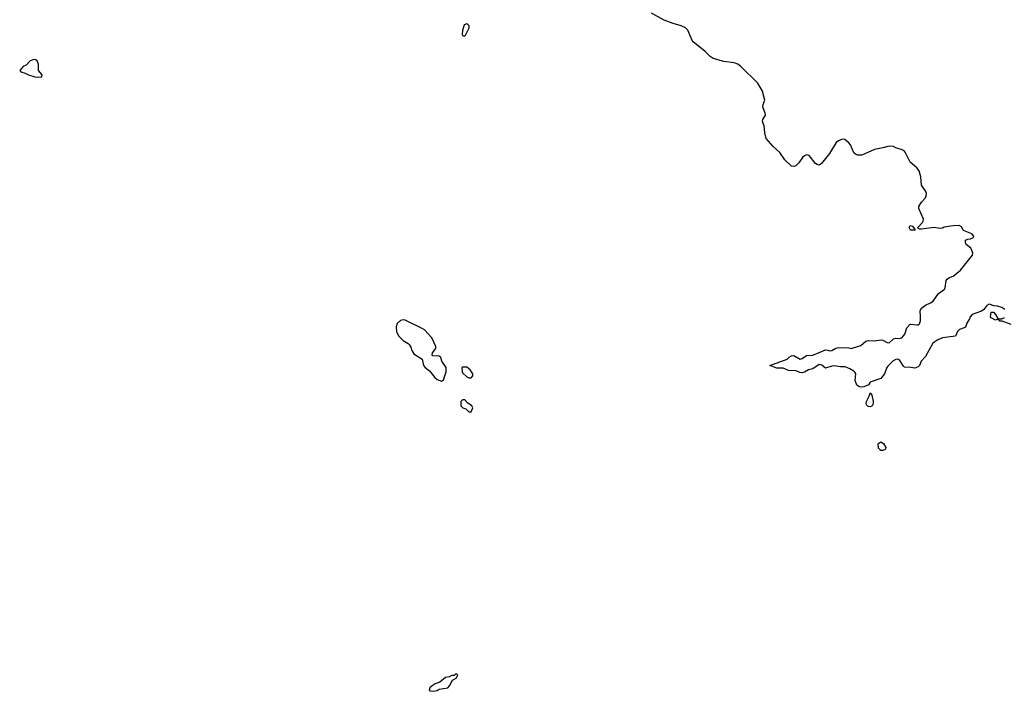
# Model space of a CAD drawing. Header units: inches. Extents: x 1861287 to 2052918, y 204622 to 437896.
# Tile 176 of 215: x 1990038 to 1999313, y 379238 to 385570. Entities that reach past the tile are written whole.
import ezdxf

# ---------------------------------------------------------------- set-up
doc = ezdxf.new("R2010")
doc.units = ezdxf.units.IN
doc.header["$MEASUREMENT"] = 0
doc.layers.add('B9397', color=7, linetype='Continuous')
doc.layers.add('B9398', color=7, linetype='Continuous')

msp = doc.modelspace()

# ---------------------------------------------------------------- linework, layer by layer
at = {"layer": 'B9397', "color": 5, "elevation": 180}
msp.add_lwpolyline([(1994150, 379406), (1994130, 379386), (1994110, 379386), (1994084.7, 379375.3), (1994050, 379368.7), (1993994.4, 379325.6), (1993952, 379310), (1993924.7, 379290), (1993902, 379270), (1993894, 379250), (1993903.6, 379243.6), (1993930, 379238), (1993970, 379244.7), (1993990, 379258), (1994070, 379272), (1994088, 379290), (1994116.4, 379343.6), (1994150, 379362), (1994166, 379390)], close=True, dxfattribs=at)
at = {"layer": 'B9398', "color": 5, "elevation": 160}
for points in [[(1999317.8, 382837.8), (1999290, 382857.6), (1999250, 382869.4), (1999214, 382874), (1999170, 382888.7), (1999150, 382875.3), (1999120.7, 382839.3), (1999097.5, 382822.5), (1999010, 382789.5), (1998992.7, 382770), (1998984.9, 382750), (1998958.9, 382710), (1998947.4, 382672.6), (1998936, 382664), (1998890, 382648.2), (1998873.1, 382630), (1998852.4, 382587.6), (1998730, 382572.3), (1998686.9, 382553.1), (1998638.8, 382521.2), (1998570, 382396), (1998530.7, 382350), (1998514, 382310), (1998503, 382297), (1998470, 382284), (1998431.7, 382291.7), (1998374.5, 382294.5), (1998363.3, 382303.3), (1998330, 382358.5), (1998310, 382369.8), (1998290, 382367.9), (1998267, 382353), (1998216.1, 382303.9), (1998206, 382290), (1998184.7, 382230), (1998150, 382188.7), (1998050, 382153.2), (1998033, 382127), (1997991, 382110), (1997970, 382105.6), (1997950, 382107.4), (1997923.5, 382123.5), (1997906.9, 382170), (1997913.3, 382230), (1997905.8, 382245.8), (1997895.8, 382255.8), (1997857.2, 382277.3), (1997830, 382291.2), (1997810, 382295.8), (1997770, 382296.9), (1997710, 382307.4), (1997690, 382305.1), (1997630, 382285.4), (1997594.1, 382314.1), (1997570, 382317.8), (1997510, 382278.3), (1997470, 382268), (1997430, 382246), (1997410, 382240.5), (1997390, 382243), (1997350, 382261), (1997281.8, 382261.8), (1997230, 382283.6), (1997170, 382284), (1997106, 382310), (1997269, 382371), (1997288, 382390), (1997310, 382401), (1997330, 382402.8), (1997390, 382370.5), (1997410, 382374.9), (1997450, 382404.9), (1997510, 382406), (1997630, 382456.3), (1997650, 382454.8), (1997670, 382446.8), (1997690, 382451), (1997725.8, 382474.2), (1997750, 382479.3), (1997850, 382477), (1997870, 382471.7), (1997890, 382476.1), (1997962, 382498), (1998010, 382538.4), (1998030, 382546), (1998090, 382543.8), (1998150, 382553), (1998170.4, 382550.3), (1998210, 382527), (1998230, 382524.9), (1998270, 382560.4), (1998290, 382567), (1998330, 382565.2), (1998350, 382574.9), (1998375.3, 382604.7), (1998396.1, 382663.9), (1998424.1, 382695.9), (1998430, 382698.8), (1998490, 382692), (1998505.6, 382694.4), (1998515.8, 382704.2), (1998522.4, 382730), (1998524.8, 382770), (1998520.9, 382830), (1998532.7, 382850), (1998570, 382879.3), (1998618.7, 382901.3), (1998642.5, 382917.5), (1998692.7, 382990), (1998749, 383030), (1998757.5, 383042.5), (1998765.6, 383110), (1998774.9, 383125.1), (1998790, 383137.1), (1998830, 383150.6), (1998899.3, 383210), (1999013.2, 383350), (1999016.2, 383370), (1999004, 383404), (1998997.1, 383417.1), (1998955.3, 383450), (1998949, 383470), (1998949, 383490), (1998970, 383502), (1998996.4, 383503.6), (1999022, 383518), (1999026, 383530), (1999006, 383550), (1998930, 383582), (1998910, 383618), (1998889.2, 383629.2), (1998830, 383626), (1998747.3, 383612.7), (1998730, 383604), (1998710, 383601.2), (1998650, 383612), (1998534, 383594), (1998515.3, 383595.3), (1998502, 383602), (1998498, 383610), (1998541.6, 383658.4), (1998549.4, 383670), (1998551.8, 383688.2), (1998509.2, 383790), (1998509.3, 383810), (1998532.7, 383850), (1998570, 383891.3), (1998578, 383910), (1998579.3, 383930), (1998572.7, 383950), (1998534, 384010), (1998526, 384090), (1998510, 384145.2), (1998490, 384172), (1998427.7, 384227.7), (1998380.1, 384320.1), (1998370, 384333.2), (1998350, 384343.7), (1998290, 384360.9), (1998270, 384373.6), (1998230, 384377.3), (1998170, 384360.7), (1998090, 384347), (1997970, 384292.3), (1997930, 384292), (1997910, 384302), (1997895.8, 384315.8), (1997863, 384390), (1997847.6, 384410), (1997810, 384442), (1997790, 384442.9), (1997750.4, 384429.6), (1997728.7, 384411.3), (1997668, 384310), (1997590, 384214), (1997570, 384199), (1997550, 384204), (1997535.5, 384215.5), (1997475.3, 384290), (1997450, 384296), (1997430, 384286.6), (1997410.7, 384270), (1997378, 384222), (1997350, 384192.7), (1997330, 384185.2), (1997310, 384189.2), (1997247.3, 384250), (1997199.4, 384319.4), (1997135.3, 384375.3), (1997069.3, 384450), (1997056, 384504), (1997052.3, 384570), (1997034.5, 384610), (1997038.4, 384630), (1997062.4, 384670), (1997061.6, 384690), (1997039.3, 384750), (1997040.3, 384770), (1997058, 384810), (1997035, 384895), (1996990, 384971.5), (1996830, 385129.4), (1996804, 385150), (1996770, 385162), (1996670, 385175.1), (1996570, 385204.2), (1996542.9, 385222.9), (1996494.5, 385270), (1996381.3, 385361.3), (1996372.6, 385372.6), (1996342.4, 385450), (1996330.9, 385470.9), (1996310, 385493), (1996270, 385513.7), (1996194.5, 385534.5), (1996110, 385566.9), (1995990, 385633.1)], [(1999378, 382698), (1999292.7, 382727.3), (1999270, 382728), (1999262, 382742), (1999250, 382746), (1999230, 382738), (1999190, 382758), (1999184, 382770), (1999190, 382812), (1999210, 382811.3), (1999231, 382790), (1999252, 382752), (1999271.1, 382751.1), (1999290, 382751), (1999316, 382764)]]:
    msp.add_lwpolyline(points, dxfattribs=at)
at = {"layer": 'B9398', "color": 5}
for points, elevation in [([(1994230, 385414), (1994216.4, 385416.4), (1994210, 385426), (1994212.1, 385472.1), (1994224.4, 385515.6), (1994230, 385524), (1994250, 385533.4), (1994270, 385516), (1994270.3, 385490)], 160), ([(1990170, 385196.2), (1990137.7, 385182.3), (1990099.8, 385140.2), (1990070, 385128.7), (1990038, 385090), (1990050, 385078), (1990090, 385066), (1990122, 385050), (1990182, 385030), (1990210, 385028), (1990247.3, 385032.7), (1990248.7, 385050), (1990215.3, 385090), (1990215.6, 385150), (1990202.7, 385182.7), (1990190, 385192.3)], 180), ([(1998430, 383586), (1998418, 383610), (1998426, 383630), (1998450, 383622), (1998474, 383590), (1998470, 383586)], 160), ([(1993650, 382739), (1993626.4, 382733.6), (1993594.4, 382705.6), (1993584.5, 382675.5), (1993588, 382630), (1993605.5, 382590), (1993650, 382544.9), (1993698, 382518), (1993707.9, 382507.9), (1993722, 382482), (1993730.7, 382450), (1993750, 382420.7), (1993830.4, 382370.4), (1993841, 382310), (1993858.8, 382290), (1993899, 382259), (1993950, 382196), (1993970, 382178), (1994010, 382162), (1994030, 382174), (1994055.3, 382250), (1994055.3, 382290), (1994014, 382350), (1994004, 382384), (1993990, 382398), (1993930, 382402), (1993924, 382410), (1993925.2, 382430), (1993958, 382470), (1993959, 382490), (1993919.3, 382570), (1993886.6, 382610), (1993850, 382646.6), (1993830, 382659.5), (1993670, 382737.2)], 180), ([(1994210, 382294), (1994202, 382290), (1994204.7, 382250), (1994210, 382242), (1994250, 382202), (1994270, 382194), (1994290, 382194), (1994307.3, 382212.7), (1994308, 382230), (1994282, 382270), (1994250, 382293.2)], 180), ([(1998050, 381921.2), (1998030, 381922), (1998017.2, 381937.2), (1998013.2, 381950), (1998016, 381970), (1998040.2, 382019.8), (1998050, 382051.3), (1998064.7, 382030), (1998078.8, 381970), (1998078.8, 381950), (1998070, 381929)], 160), ([(1994230, 381986), (1994210, 381986), (1994194, 381970), (1994194, 381930), (1994214, 381910), (1994242, 381902), (1994270, 381874), (1994290, 381874), (1994308, 381910), (1994298, 381930), (1994256.4, 381956.4)], 180), ([(1998150, 381508), (1998129.2, 381530), (1998125.2, 381570), (1998130, 381578), (1998150, 381591), (1998174.4, 381574.4), (1998196.9, 381536.9), (1998198, 381530), (1998190, 381518), (1998170, 381508)], 160)]:
    msp.add_lwpolyline(points, close=True, dxfattribs=dict(at, elevation=elevation))

doc.saveas('drawing.dxf')
